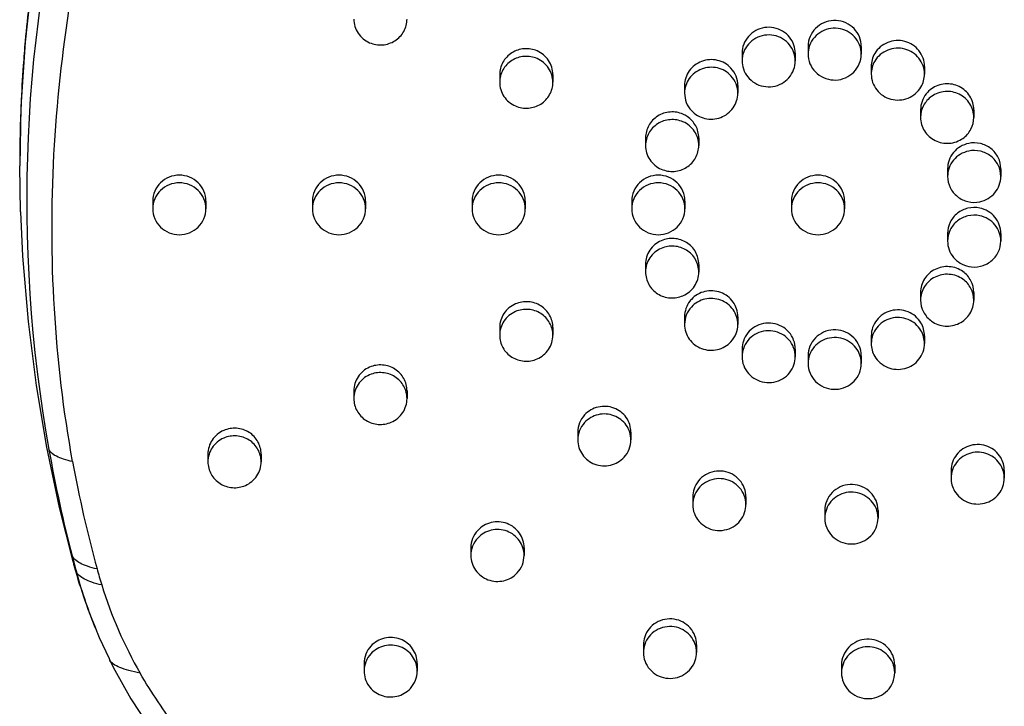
# Model space of a CAD drawing. Header units: millimetres. Extents: x -108 to 621, y -139 to 745.
# Tile 25 of 29: x 232 to 306, y 646 to 698. Entities that reach past the tile are written whole.
import ezdxf

# ---------------------------------------------------------------- set-up
doc = ezdxf.new("R2010")
doc.units = ezdxf.units.MM
doc.header["$LTSCALE"] = 23.1
doc.layers.get('0').update_dxf_attribs({"linetype": 'CONTINUOUS'})

msp = doc.modelspace()

# ---------------------------------------------------------------- linework, layer by layer
at = {"color": 7, "linetype": 'CONTINUOUS'}
for p, q in [((291.145, 695.748), (291.145, 695.173)), ((291.156, 695.951), (291.146, 695.748)), ((295.145, 695.748), (295.145, 695.173)), ((286.183, 695.24), (286.183, 694.665)), ((290.183, 695.24), (290.183, 694.665)), ((291.156, 695.376), (291.146, 695.173)), ((295.134, 694.969), (295.145, 695.173)), ((295.891, 694.247), (295.891, 693.672)), ((299.891, 694.247), (299.891, 693.672)), ((267.966, 693.634), (267.966, 693.058)), ((271.966, 693.634), (271.966, 693.058)), ((281.862, 692.812), (281.862, 692.237)), ((285.862, 692.812), (285.862, 692.237)), ((299.599, 690.998), (299.599, 690.423)), ((303.599, 690.998), (303.599, 690.423)), ((278.929, 688.884), (278.929, 688.309)), ((282.929, 688.884), (282.929, 688.309)), ((231.95, 683.331), (231.894, 686.788)), ((301.629, 686.562), (301.629, 685.987)), ((305.629, 686.562), (305.629, 685.987)), ((241.891, 684.134), (241.891, 683.559)), ((245.891, 684.134), (245.891, 683.559)), ((253.891, 684.134), (253.891, 683.559)), ((257.891, 684.134), (257.891, 683.559)), ((265.891, 684.134), (265.891, 683.559)), ((269.891, 684.134), (269.891, 683.559)), ((277.891, 684.134), (277.891, 683.559)), ((281.891, 684.134), (281.891, 683.559)), ((289.891, 684.134), (289.891, 683.559)), ((293.891, 684.134), (293.891, 683.559)), ((301.629, 681.706), (301.629, 681.131)), ((305.629, 681.706), (305.629, 681.131)), ((278.929, 679.384), (278.929, 678.809)), ((282.929, 679.384), (282.929, 678.809)), ((299.599, 677.269), (299.599, 676.694)), ((303.599, 677.269), (303.599, 676.694)), ((281.862, 675.455), (281.862, 674.88)), ((285.862, 675.455), (285.862, 674.88)), ((267.966, 674.634), (267.966, 674.059)), ((271.966, 674.634), (271.966, 674.059)), ((295.891, 674.02), (295.891, 673.445)), ((299.891, 674.02), (299.891, 673.445)), ((286.183, 673.027), (286.183, 672.452)), ((290.183, 673.027), (290.183, 672.452)), ((295.145, 672.52), (295.134, 672.723)), ((291.145, 672.52), (291.145, 671.944)), ((291.146, 671.944), (291.156, 671.741)), ((295.145, 671.944), (295.134, 672.148)), ((295.145, 672.52), (295.145, 671.944)), ((257.003, 669.884), (257.003, 669.309)), ((261.003, 669.884), (261.003, 669.309)), ((273.832, 666.777), (273.832, 666.201)), ((277.832, 666.777), (277.832, 666.201)), ((246.041, 665.134), (246.041, 664.559)), ((250.041, 665.134), (250.041, 664.559)), ((301.891, 663.907), (301.891, 663.331)), ((305.891, 663.907), (305.891, 663.331)), ((282.475, 661.921), (282.475, 661.345)), ((286.475, 661.921), (286.475, 661.345)), ((292.4, 660.905), (292.4, 660.33)), ((296.399, 660.905), (296.389, 661.109)), ((296.4, 660.905), (296.4, 660.33)), ((292.4, 660.33), (292.411, 660.127)), ((296.399, 660.33), (296.389, 660.534)), ((265.802, 658.098), (265.802, 657.523)), ((269.802, 658.098), (269.802, 657.523)), ((235.862, 657.164), (235.904, 657.009)), ((278.766, 650.814), (278.766, 650.239)), ((282.766, 650.814), (282.766, 650.239)), ((257.773, 649.42), (257.773, 648.844)), ((261.773, 649.42), (261.773, 648.844)), ((293.654, 649.291), (293.654, 648.716)), ((297.654, 649.291), (297.643, 649.495)), ((297.654, 649.291), (297.654, 648.716)), ((293.655, 648.716), (293.665, 648.513)), ((297.654, 648.716), (297.643, 648.92))]:
    msp.add_line(p, q, dxfattribs=at)
at = {"color": 9, "linetype": 'CONTINUOUS'}
for p, q in [((231.894, 686.788), (231.894, 686.79)), ((235.903, 657.008), (235.904, 657.002)), ((235.904, 657.009), (235.906, 657.002))]:
    msp.add_line(p, q, dxfattribs=at)
at = {"color": 7, "linetype": 'CONTINUOUS'}
for points in [[(235.617, 714.781), (234.542, 710.45), (233.578, 705.69), (232.83, 700.892), (232.299, 696.065), (231.987, 691.217), (231.894, 686.79)], [(231.95, 683.331), (232.108, 679.992), (232.519, 675.082), (233.126, 670.298), (233.914, 665.646), (234.867, 661.132), (235.861, 657.165)], [(237.771, 651.615), (237.877, 651.368), (238.114, 650.833), (238.359, 650.303), (238.611, 649.778), (238.677, 649.644)], [(238.677, 649.645), (239.055, 648.901), (239.637, 647.828), (240.258, 646.769), (240.916, 645.731), (241.604, 644.719), (242.061, 644.082)]]:
    msp.add_lwpolyline(points, dxfattribs=at)
at = {"color": 9, "linetype": 'CONTINUOUS'}
for centre, radius, start, end in [((339.021, 684.252), 106.599, 164.84872, 190.14367), ((339.424, 686.722), 107.531, 171.85236, 174.97151), ((339.316, 686.732), 107.423, 174.97149, 175.95279), ((339.07, 686.749), 107.176, 175.95252, 177.5335), ((338.524, 686.77), 106.63, 177.53261, 179.9907), ((338.559, 684.09), 106.113, 194.52057, 195.18763), ((243.505, 659.227), 7.917, 195.10462, 196.2386), ((243.689, 659.281), 8.108, 196.24342, 198.46697), ((243.791, 659.167), 8.177, 195.35127, 201.60022), ((244.024, 659.394), 8.462, 198.47457, 201.51755), ((271.049, 665.764), 36.161, 195.18769, 195.40738), ((271.168, 665.8), 36.285, 195.41257, 202.45195)]:
    msp.add_arc(centre, radius, start, end, dxfattribs=at)
at = {"color": 7, "linetype": 'CONTINUOUS'}
for centre, radius, start, end in [((288.271, 695.238), 1.912, 0.07468, 18.41457), ((293.047, 695.171), 1.901, 165.33397, 173.81256), ((288.271, 694.663), 1.912, 0.07472, 18.41454), ((297.798, 694.246), 1.907, 149.25791, 179.95368), ((288.095, 694.668), 1.912, 180.07472, 198.41454), ((297.798, 693.671), 1.907, 149.25794, 179.95365), ((297.984, 693.674), 1.907, 329.25794, 359.95365), ((301.572, 690.95), 1.988, 125.27959, 141.53742), ((280.939, 688.809), 2.02, 56.35746, 66.56098), ((283.808, 675.432), 1.952, 137.23022, 142.5576), ((297.984, 674.019), 1.907, 0.04632, 30.74209), ((297.984, 673.443), 1.907, 0.04635, 30.74206), ((288.095, 673.025), 1.912, 161.58543, 179.92532), ((297.798, 673.447), 1.907, 180.04635, 210.74206), ((288.095, 672.45), 1.912, 161.58546, 179.92528), ((293.229, 671.939), 1.917, 14.65409, 22.90461), ((288.271, 672.455), 1.912, 341.58546, 359.92528), ((293.244, 671.943), 1.901, 6.18744, 14.66603), ((339.876, 684.396), 107.465, 190.13899, 194.50231), ((327.288, 681.122), 92.899, 190.26106, 195.36259), ((303.984, 663.905), 1.907, 0.04632, 30.74209), ((303.984, 663.33), 1.907, 0.04635, 30.74206), ((303.798, 663.333), 1.907, 180.04635, 210.74206), ((284.387, 661.918), 1.912, 161.58543, 179.92532), ((284.387, 661.343), 1.912, 161.58546, 179.92528), ((284.563, 661.348), 1.912, 341.58546, 359.92528), ((294.484, 660.325), 1.917, 14.65409, 22.90461), ((294.499, 660.329), 1.901, 6.18744, 14.66603), ((277.346, 668.341), 42.965, 195.28968, 202.43742), ((278.377, 667.689), 42.178, 195.36905, 197.07229), ((268.548, 664.679), 31.898, 197.08695, 210.09692), ((271.266, 665.839), 36.39, 202.45008, 203.00961), ((280.678, 650.812), 1.912, 161.58543, 179.92532), ((280.678, 650.236), 1.912, 161.58546, 179.92528), ((280.855, 650.241), 1.912, 341.58546, 359.92528), ((295.738, 648.711), 1.917, 14.65409, 22.90461), ((295.753, 648.715), 1.901, 6.18744, 14.66603)]:
    msp.add_arc(centre, radius, start, end, dxfattribs=at)
for points, knots in [([(235.874, 664.574), (235.186, 668.368), (234.279, 676.047), (234.261, 687.637), (235.509, 699.161), (237.164, 706.715), (238.192, 710.436)], [0, 0, 0, 0, 0.249962, 0.499842, 0.749804, 1, 1, 1, 1]), ([(257.003, 697.808), (257.003, 697.622), (257.059, 697.246), (257.304, 696.732), (257.688, 696.306), (258.016, 696.106), (258.19, 696.03)], [0, 0, 0, 0, 0.247833, 0.496732, 0.747407, 1, 1, 1, 1]), ([(258.19, 696.03), (258.491, 695.9), (259.167, 695.786), (260.133, 696.105), (260.833, 696.834), (261.003, 697.488), (261.003, 697.808)], [0, 0, 0, 0, 0.25254, 0.504557, 0.753642, 1, 1, 1, 1]), ([(290.085, 695.842), (290.012, 696.06), (289.784, 696.474), (289.247, 696.936), (288.58, 697.19), (287.864, 697.203), (287.188, 696.976), (286.632, 696.533), (286.268, 695.931), (286.183, 695.469), (286.183, 695.24)], [0, 0, 0, 0, 0.123894, 0.248904, 0.374972, 0.501481, 0.627633, 0.752789, 0.876786, 1, 1, 1, 1]), ([(295.145, 695.748), (295.145, 695.993), (295.047, 696.49), (294.628, 697.123), (294, 697.56), (293.252, 697.739), (292.489, 697.636), (291.818, 697.266), (291.334, 696.68), (291.183, 696.195), (291.156, 695.951)], [0, 0, 0, 0, 0.123412, 0.247631, 0.373115, 0.499549, 0.626112, 0.751917, 0.876467, 1, 1, 1, 1]), ([(295.145, 695.173), (295.145, 695.406), (295.057, 695.88), (294.675, 696.492), (294.098, 696.933), (293.398, 697.146), (292.667, 697.107), (291.997, 696.818), (291.473, 696.317), (291.267, 695.88), (291.207, 695.653)], [0, 0, 0, 0, 0.123316, 0.247359, 0.372607, 0.498838, 0.625361, 0.751344, 0.876208, 1, 1, 1, 1]), ([(290.085, 695.267), (290.012, 695.484), (289.784, 695.899), (289.247, 696.361), (288.58, 696.614), (287.864, 696.628), (287.188, 696.4), (286.632, 695.958), (286.268, 695.356), (286.183, 694.893), (286.183, 694.665)], [0, 0, 0, 0, 0.123894, 0.248903, 0.374972, 0.501482, 0.627632, 0.752789, 0.876787, 1, 1, 1, 1]), ([(270.779, 695.412), (270.479, 695.542), (269.802, 695.656), (268.837, 695.337), (268.137, 694.608), (267.966, 693.954), (267.966, 693.634)], [0, 0, 0, 0, 0.25254, 0.504556, 0.753641, 1, 1, 1, 1]), ([(299.891, 694.247), (299.891, 694.459), (299.819, 694.886), (299.505, 695.456), (299.02, 695.896), (298.417, 696.161), (297.758, 696.224), (297.114, 696.078), (296.551, 695.739), (296.268, 695.404), (296.159, 695.22)], [0, 0, 0, 0, 0.1231, 0.246875, 0.371707, 0.49754, 0.623911, 0.750145, 0.875599, 1, 1, 1, 1]), ([(299.891, 693.672), (299.891, 693.884), (299.819, 694.311), (299.505, 694.881), (299.02, 695.321), (298.417, 695.586), (297.758, 695.649), (297.114, 695.503), (296.551, 695.164), (296.268, 694.829), (296.159, 694.645)], [0, 0, 0, 0, 0.1231, 0.246877, 0.371708, 0.497539, 0.623911, 0.750146, 0.875599, 1, 1, 1, 1]), ([(270.779, 694.837), (270.479, 694.967), (269.802, 695.081), (268.837, 694.762), (268.137, 694.033), (267.966, 693.378), (267.966, 693.058)], [0, 0, 0, 0, 0.25254, 0.504557, 0.753642, 1, 1, 1, 1]), ([(271.966, 693.634), (271.966, 693.82), (271.91, 694.196), (271.665, 694.71), (271.282, 695.136), (270.954, 695.336), (270.779, 695.412)], [0, 0, 0, 0, 0.247831, 0.49673, 0.747407, 1, 1, 1, 1]), ([(271.966, 693.058), (271.966, 693.245), (271.91, 693.62), (271.665, 694.135), (271.282, 694.56), (270.954, 694.761), (270.779, 694.837)], [0, 0, 0, 0, 0.247833, 0.496732, 0.747407, 1, 1, 1, 1]), ([(291.146, 695.173), (291.146, 694.928), (291.244, 694.43), (291.662, 693.798), (292.291, 693.361), (293.039, 693.182), (293.802, 693.284), (294.473, 693.655), (294.957, 694.241), (295.108, 694.725), (295.134, 694.969)], [0, 0, 0, 0, 0.123412, 0.247631, 0.373116, 0.499549, 0.626111, 0.751917, 0.876467, 1, 1, 1, 1]), ([(285.348, 694.115), (285.213, 694.26), (284.898, 694.512), (284.334, 694.734), (283.729, 694.784), (283.135, 694.658), (282.606, 694.366), (282.19, 693.933), (281.923, 693.4), (281.862, 693.007), (281.862, 692.812)], [0, 0, 0, 0, 0.124987, 0.250838, 0.377149, 0.503327, 0.628841, 0.753381, 0.876976, 1, 1, 1, 1]), ([(285.348, 693.54), (285.213, 693.685), (284.898, 693.937), (284.334, 694.159), (283.729, 694.209), (283.135, 694.082), (282.606, 693.79), (282.19, 693.358), (281.923, 692.825), (281.862, 692.432), (281.862, 692.237)], [0, 0, 0, 0, 0.124987, 0.250837, 0.377148, 0.503328, 0.628841, 0.753379, 0.876975, 1, 1, 1, 1]), ([(285.861, 692.812), (285.861, 693.049), (285.771, 693.528), (285.51, 693.94), (285.348, 694.115)], [0, 0, 0, 0, 0.49828, 1, 1, 1, 1]), ([(286.281, 694.064), (286.353, 693.846), (286.581, 693.432), (287.119, 692.969), (287.786, 692.716), (288.501, 692.702), (289.178, 692.93), (289.733, 693.372), (290.098, 693.975), (290.183, 694.437), (290.183, 694.665)], [0, 0, 0, 0, 0.123894, 0.248903, 0.374972, 0.501482, 0.627632, 0.752789, 0.876787, 1, 1, 1, 1]), ([(285.861, 692.237), (285.861, 692.474), (285.771, 692.953), (285.51, 693.365), (285.348, 693.54)], [0, 0, 0, 0, 0.498279, 1, 1, 1, 1]), ([(295.891, 693.672), (295.891, 693.461), (295.964, 693.033), (296.278, 692.464), (296.762, 692.023), (297.366, 691.758), (298.024, 691.695), (298.668, 691.841), (299.231, 692.18), (299.514, 692.515), (299.623, 692.699)], [0, 0, 0, 0, 0.1231, 0.246877, 0.371708, 0.497539, 0.623911, 0.750146, 0.875599, 1, 1, 1, 1]), ([(267.966, 693.058), (267.966, 692.872), (268.022, 692.496), (268.267, 691.982), (268.65, 691.557), (268.978, 691.356), (269.153, 691.28)], [0, 0, 0, 0, 0.247833, 0.496732, 0.747407, 1, 1, 1, 1]), ([(269.153, 691.28), (269.453, 691.15), (270.13, 691.036), (271.095, 691.355), (271.795, 692.084), (271.966, 692.739), (271.966, 693.058)], [0, 0, 0, 0, 0.25254, 0.504557, 0.753642, 1, 1, 1, 1]), ([(303.599, 690.998), (303.599, 691.176), (303.548, 691.534), (303.325, 692.029), (302.972, 692.447), (302.368, 692.857), (301.437, 693.04), (300.718, 692.781), (300.424, 692.573)], [0, 0, 0, 0, 0.123553, 0.247597, 0.372468, 0.49826, 0.749399, 1, 1, 1, 1]), ([(281.862, 692.237), (281.862, 692.001), (281.952, 691.521), (282.213, 691.11), (282.375, 690.935)], [0, 0, 0, 0, 0.498279, 1, 1, 1, 1]), ([(282.375, 690.935), (282.51, 690.79), (282.826, 690.538), (283.389, 690.316), (283.994, 690.265), (284.588, 690.392), (285.117, 690.684), (285.534, 691.116), (285.8, 691.649), (285.861, 692.042), (285.861, 692.237)], [0, 0, 0, 0, 0.124987, 0.250837, 0.377148, 0.503328, 0.628841, 0.753379, 0.876975, 1, 1, 1, 1]), ([(300.015, 692.186), (299.883, 692.019), (299.672, 691.639), (299.599, 691.21), (299.599, 690.998)], [0, 0, 0, 0, 0.501355, 1, 1, 1, 1]), ([(300.424, 691.997), (300.173, 691.821), (299.751, 691.345), (299.599, 690.726), (299.599, 690.423)], [0, 0, 0, 0, 0.502564, 1, 1, 1, 1]), ([(303.599, 690.423), (303.599, 690.601), (303.548, 690.959), (303.325, 691.454), (302.972, 691.872), (302.368, 692.282), (301.437, 692.465), (300.718, 692.206), (300.424, 691.997)], [0, 0, 0, 0, 0.123555, 0.247597, 0.372467, 0.498259, 0.7494, 1, 1, 1, 1]), ([(281.742, 690.662), (281.441, 690.792), (280.765, 690.906), (279.799, 690.587), (279.099, 689.858), (278.929, 689.204), (278.929, 688.884)], [0, 0, 0, 0, 0.25254, 0.504556, 0.753641, 1, 1, 1, 1]), ([(282.929, 688.884), (282.929, 689.196), (282.767, 689.834), (282.321, 690.315), (282.058, 690.49)], [0, 0, 0, 0, 0.497303, 1, 1, 1, 1]), ([(299.599, 690.423), (299.599, 690.245), (299.65, 689.887), (299.873, 689.392), (300.226, 688.974), (300.83, 688.564), (301.762, 688.381), (302.48, 688.64), (302.775, 688.848)], [0, 0, 0, 0, 0.123555, 0.247597, 0.372467, 0.498259, 0.7494, 1, 1, 1, 1]), ([(302.775, 688.848), (303.025, 689.025), (303.448, 689.501), (303.599, 690.12), (303.599, 690.423)], [0, 0, 0, 0, 0.502564, 1, 1, 1, 1]), ([(281.742, 690.087), (281.441, 690.217), (280.765, 690.331), (279.799, 690.012), (279.099, 689.283), (278.929, 688.628), (278.929, 688.309)], [0, 0, 0, 0, 0.25254, 0.504557, 0.753642, 1, 1, 1, 1]), ([(282.929, 688.309), (282.929, 688.495), (282.873, 688.871), (282.628, 689.385), (282.244, 689.81), (281.916, 690.011), (281.742, 690.087)], [0, 0, 0, 0, 0.247833, 0.496732, 0.747407, 1, 1, 1, 1]), ([(278.929, 688.309), (278.929, 688.122), (278.984, 687.747), (279.229, 687.232), (279.613, 686.807), (279.941, 686.606), (280.115, 686.53)], [0, 0, 0, 0, 0.247833, 0.496732, 0.747407, 1, 1, 1, 1]), ([(280.115, 686.53), (280.416, 686.4), (281.092, 686.286), (282.058, 686.605), (282.758, 687.334), (282.929, 687.989), (282.929, 688.309)], [0, 0, 0, 0, 0.25254, 0.504557, 0.753642, 1, 1, 1, 1]), ([(303.213, 688.466), (302.993, 688.42), (302.565, 688.255), (302.046, 687.813), (301.707, 687.227), (301.629, 686.782), (301.629, 686.562)], [0, 0, 0, 0, 0.253013, 0.503954, 0.752703, 1, 1, 1, 1]), ([(305.629, 686.562), (305.629, 686.849), (305.493, 687.433), (304.925, 688.128), (304.11, 688.518), (303.501, 688.525), (303.213, 688.466)], [0, 0, 0, 0, 0.24653, 0.495348, 0.746998, 1, 1, 1, 1]), ([(303.213, 687.89), (302.993, 687.845), (302.565, 687.68), (302.046, 687.238), (301.707, 686.651), (301.629, 686.207), (301.629, 685.987)], [0, 0, 0, 0, 0.253012, 0.503952, 0.752702, 1, 1, 1, 1]), ([(305.629, 685.987), (305.629, 686.273), (305.493, 686.858), (304.925, 687.553), (304.11, 687.943), (303.501, 687.95), (303.213, 687.89)], [0, 0, 0, 0, 0.246527, 0.495348, 0.746998, 1, 1, 1, 1]), ([(243.891, 686.08), (243.631, 686.08), (243.108, 685.98), (242.443, 685.549), (241.996, 684.902), (241.891, 684.387), (241.891, 684.134)], [0, 0, 0, 0, 0.253159, 0.50444, 0.753147, 1, 1, 1, 1]), ([(245.891, 684.134), (245.891, 684.387), (245.786, 684.902), (245.339, 685.549), (244.674, 685.98), (244.151, 686.08), (243.891, 686.08)], [0, 0, 0, 0, 0.246853, 0.49556, 0.746841, 1, 1, 1, 1]), ([(255.891, 686.08), (255.631, 686.08), (255.108, 685.98), (254.443, 685.549), (253.996, 684.902), (253.891, 684.387), (253.891, 684.134)], [0, 0, 0, 0, 0.253159, 0.50444, 0.753147, 1, 1, 1, 1]), ([(257.891, 684.134), (257.891, 684.387), (257.786, 684.902), (257.339, 685.549), (256.674, 685.98), (256.151, 686.08), (255.891, 686.08)], [0, 0, 0, 0, 0.246853, 0.49556, 0.746841, 1, 1, 1, 1]), ([(267.891, 686.08), (267.631, 686.08), (267.108, 685.98), (266.443, 685.549), (265.996, 684.902), (265.891, 684.387), (265.891, 684.134)], [0, 0, 0, 0, 0.253159, 0.50444, 0.753147, 1, 1, 1, 1]), ([(269.891, 684.134), (269.891, 684.387), (269.786, 684.902), (269.339, 685.549), (268.674, 685.98), (268.151, 686.08), (267.891, 686.08)], [0, 0, 0, 0, 0.246853, 0.49556, 0.746841, 1, 1, 1, 1]), ([(279.891, 686.08), (279.631, 686.08), (279.108, 685.98), (278.443, 685.549), (277.996, 684.902), (277.891, 684.387), (277.891, 684.134)], [0, 0, 0, 0, 0.253159, 0.50444, 0.753147, 1, 1, 1, 1]), ([(281.891, 684.134), (281.891, 684.387), (281.786, 684.902), (281.339, 685.549), (280.674, 685.98), (280.151, 686.08), (279.891, 686.08)], [0, 0, 0, 0, 0.246853, 0.49556, 0.746841, 1, 1, 1, 1]), ([(291.891, 686.08), (291.631, 686.08), (291.108, 685.98), (290.443, 685.549), (289.996, 684.902), (289.891, 684.387), (289.891, 684.134)], [0, 0, 0, 0, 0.253159, 0.50444, 0.753147, 1, 1, 1, 1]), ([(293.891, 684.134), (293.891, 684.387), (293.786, 684.902), (293.339, 685.549), (292.674, 685.98), (292.151, 686.08), (291.891, 686.08)], [0, 0, 0, 0, 0.246853, 0.49556, 0.746841, 1, 1, 1, 1]), ([(301.629, 685.987), (301.629, 685.7), (301.765, 685.115), (302.333, 684.42), (303.148, 684.03), (303.757, 684.023), (304.045, 684.083)], [0, 0, 0, 0, 0.246527, 0.495348, 0.746998, 1, 1, 1, 1]), ([(304.045, 684.083), (304.265, 684.128), (304.692, 684.293), (305.211, 684.736), (305.55, 685.322), (305.629, 685.767), (305.629, 685.987)], [0, 0, 0, 0, 0.253012, 0.503952, 0.752702, 1, 1, 1, 1]), ([(243.891, 685.505), (243.631, 685.505), (243.108, 685.405), (242.443, 684.973), (241.996, 684.327), (241.891, 683.812), (241.891, 683.559)], [0, 0, 0, 0, 0.253159, 0.504439, 0.753149, 1, 1, 1, 1]), ([(245.891, 683.559), (245.891, 683.812), (245.786, 684.327), (245.339, 684.973), (244.674, 685.405), (244.151, 685.505), (243.891, 685.505)], [0, 0, 0, 0, 0.246851, 0.495561, 0.746841, 1, 1, 1, 1]), ([(255.891, 685.505), (255.631, 685.505), (255.108, 685.405), (254.443, 684.973), (253.996, 684.327), (253.891, 683.812), (253.891, 683.559)], [0, 0, 0, 0, 0.253159, 0.504439, 0.753149, 1, 1, 1, 1]), ([(257.891, 683.559), (257.891, 683.812), (257.786, 684.327), (257.339, 684.973), (256.674, 685.405), (256.151, 685.505), (255.891, 685.505)], [0, 0, 0, 0, 0.246851, 0.495561, 0.746841, 1, 1, 1, 1]), ([(267.891, 685.505), (267.631, 685.505), (267.108, 685.405), (266.443, 684.973), (265.996, 684.327), (265.891, 683.812), (265.891, 683.559)], [0, 0, 0, 0, 0.253159, 0.504439, 0.753149, 1, 1, 1, 1]), ([(269.891, 683.559), (269.891, 683.812), (269.786, 684.327), (269.339, 684.973), (268.674, 685.405), (268.151, 685.505), (267.891, 685.505)], [0, 0, 0, 0, 0.246851, 0.495561, 0.746841, 1, 1, 1, 1]), ([(279.891, 685.505), (279.631, 685.505), (279.108, 685.405), (278.443, 684.973), (277.996, 684.327), (277.891, 683.812), (277.891, 683.559)], [0, 0, 0, 0, 0.253159, 0.504439, 0.753149, 1, 1, 1, 1]), ([(281.891, 683.559), (281.891, 683.812), (281.786, 684.327), (281.339, 684.973), (280.674, 685.405), (280.151, 685.505), (279.891, 685.505)], [0, 0, 0, 0, 0.246851, 0.495561, 0.746841, 1, 1, 1, 1]), ([(291.891, 685.505), (291.631, 685.505), (291.108, 685.405), (290.443, 684.973), (289.996, 684.327), (289.891, 683.812), (289.891, 683.559)], [0, 0, 0, 0, 0.253159, 0.504439, 0.753149, 1, 1, 1, 1]), ([(293.891, 683.559), (293.891, 683.812), (293.786, 684.327), (293.339, 684.973), (292.674, 685.405), (292.151, 685.505), (291.891, 685.505)], [0, 0, 0, 0, 0.246851, 0.495561, 0.746841, 1, 1, 1, 1]), ([(241.891, 683.559), (241.891, 683.305), (241.996, 682.791), (242.443, 682.144), (243.108, 681.713), (243.631, 681.612), (243.891, 681.612)], [0, 0, 0, 0, 0.246851, 0.495561, 0.746841, 1, 1, 1, 1]), ([(243.891, 681.612), (244.151, 681.612), (244.674, 681.713), (245.339, 682.144), (245.786, 682.791), (245.891, 683.305), (245.891, 683.559)], [0, 0, 0, 0, 0.253159, 0.504439, 0.753149, 1, 1, 1, 1]), ([(253.891, 683.559), (253.891, 683.305), (253.996, 682.791), (254.443, 682.144), (255.108, 681.713), (255.631, 681.612), (255.891, 681.612)], [0, 0, 0, 0, 0.246851, 0.495561, 0.746841, 1, 1, 1, 1]), ([(255.891, 681.612), (256.151, 681.612), (256.674, 681.713), (257.339, 682.144), (257.786, 682.791), (257.891, 683.305), (257.891, 683.559)], [0, 0, 0, 0, 0.253159, 0.504439, 0.753149, 1, 1, 1, 1]), ([(265.891, 683.559), (265.891, 683.305), (265.996, 682.791), (266.443, 682.144), (267.108, 681.713), (267.631, 681.612), (267.891, 681.612)], [0, 0, 0, 0, 0.246851, 0.495561, 0.746841, 1, 1, 1, 1]), ([(267.891, 681.612), (268.151, 681.612), (268.674, 681.713), (269.339, 682.144), (269.786, 682.791), (269.891, 683.305), (269.891, 683.559)], [0, 0, 0, 0, 0.253159, 0.504439, 0.753149, 1, 1, 1, 1]), ([(277.891, 683.559), (277.891, 683.305), (277.996, 682.791), (278.443, 682.144), (279.108, 681.713), (279.631, 681.612), (279.891, 681.612)], [0, 0, 0, 0, 0.246851, 0.495561, 0.746841, 1, 1, 1, 1]), ([(279.891, 681.612), (280.151, 681.612), (280.674, 681.713), (281.339, 682.144), (281.786, 682.791), (281.891, 683.305), (281.891, 683.559)], [0, 0, 0, 0, 0.253159, 0.504439, 0.753149, 1, 1, 1, 1]), ([(289.891, 683.559), (289.891, 683.305), (289.996, 682.791), (290.443, 682.144), (291.108, 681.713), (291.631, 681.612), (291.891, 681.612)], [0, 0, 0, 0, 0.246851, 0.495561, 0.746841, 1, 1, 1, 1]), ([(291.891, 681.612), (292.151, 681.612), (292.674, 681.713), (293.339, 682.144), (293.786, 682.791), (293.891, 683.305), (293.891, 683.559)], [0, 0, 0, 0, 0.253159, 0.504439, 0.753149, 1, 1, 1, 1]), ([(304.045, 683.61), (303.757, 683.669), (303.148, 683.662), (302.333, 683.272), (301.765, 682.577), (301.629, 681.992), (301.629, 681.706)], [0, 0, 0, 0, 0.253002, 0.504652, 0.75347, 1, 1, 1, 1]), ([(304.045, 683.034), (303.757, 683.094), (303.148, 683.087), (302.333, 682.697), (301.765, 682.002), (301.629, 681.417), (301.629, 681.131)], [0, 0, 0, 0, 0.253002, 0.504652, 0.753473, 1, 1, 1, 1]), ([(305.629, 681.706), (305.629, 681.926), (305.55, 682.371), (305.211, 682.957), (304.692, 683.399), (304.265, 683.564), (304.045, 683.61)], [0, 0, 0, 0, 0.247297, 0.496046, 0.746987, 1, 1, 1, 1]), ([(305.629, 681.131), (305.629, 681.351), (305.55, 681.795), (305.211, 682.382), (304.692, 682.824), (304.265, 682.989), (304.045, 683.034)], [0, 0, 0, 0, 0.247298, 0.496048, 0.746988, 1, 1, 1, 1]), ([(280.115, 681.162), (279.941, 681.086), (279.613, 680.886), (279.229, 680.46), (278.984, 679.946), (278.929, 679.57), (278.929, 679.384)], [0, 0, 0, 0, 0.252593, 0.50327, 0.752169, 1, 1, 1, 1]), ([(282.929, 679.384), (282.929, 679.704), (282.758, 680.359), (282.058, 681.087), (281.092, 681.406), (280.416, 681.292), (280.115, 681.162)], [0, 0, 0, 0, 0.246359, 0.495444, 0.74746, 1, 1, 1, 1]), ([(282.929, 678.809), (282.929, 679.129), (282.758, 679.783), (282.058, 680.512), (281.092, 680.831), (280.416, 680.717), (280.115, 680.587)], [0, 0, 0, 0, 0.246358, 0.495443, 0.74746, 1, 1, 1, 1]), ([(301.629, 681.131), (301.629, 680.911), (301.707, 680.466), (302.046, 679.88), (302.565, 679.437), (302.993, 679.272), (303.213, 679.227)], [0, 0, 0, 0, 0.247298, 0.496048, 0.746988, 1, 1, 1, 1]), ([(303.213, 679.227), (303.501, 679.167), (304.11, 679.174), (304.925, 679.564), (305.493, 680.259), (305.629, 680.844), (305.629, 681.131)], [0, 0, 0, 0, 0.253002, 0.504652, 0.753473, 1, 1, 1, 1]), ([(280.115, 680.587), (279.941, 680.511), (279.613, 680.311), (279.229, 679.885), (278.984, 679.371), (278.929, 678.995), (278.929, 678.809)], [0, 0, 0, 0, 0.252593, 0.503268, 0.752167, 1, 1, 1, 1]), ([(278.929, 678.809), (278.929, 678.489), (279.099, 677.834), (279.799, 677.105), (280.765, 676.787), (281.441, 676.9), (281.742, 677.031)], [0, 0, 0, 0, 0.246358, 0.495443, 0.74746, 1, 1, 1, 1]), ([(281.742, 677.031), (281.916, 677.106), (282.244, 677.307), (282.628, 677.732), (282.873, 678.247), (282.929, 678.622), (282.929, 678.809)], [0, 0, 0, 0, 0.252593, 0.503268, 0.752167, 1, 1, 1, 1]), ([(302.775, 678.844), (302.48, 679.052), (301.762, 679.311), (300.83, 679.128), (300.226, 678.718), (299.873, 678.301), (299.65, 677.806), (299.599, 677.447), (299.599, 677.269)], [0, 0, 0, 0, 0.250601, 0.50174, 0.627532, 0.752403, 0.876447, 1, 1, 1, 1]), ([(302.775, 678.269), (302.48, 678.477), (301.762, 678.736), (300.83, 678.553), (300.226, 678.143), (299.873, 677.726), (299.65, 677.231), (299.599, 676.872), (299.599, 676.694)], [0, 0, 0, 0, 0.2506, 0.501741, 0.627533, 0.752403, 0.876445, 1, 1, 1, 1]), ([(303.599, 677.269), (303.599, 677.573), (303.448, 678.192), (303.025, 678.667), (302.775, 678.844)], [0, 0, 0, 0, 0.497436, 1, 1, 1, 1]), ([(303.599, 676.694), (303.599, 676.998), (303.448, 677.617), (303.025, 678.092), (302.775, 678.269)], [0, 0, 0, 0, 0.497436, 1, 1, 1, 1]), ([(285.861, 675.455), (285.861, 675.65), (285.8, 676.043), (285.534, 676.576), (285.117, 677.008), (284.588, 677.3), (283.994, 677.427), (283.389, 677.377), (282.826, 677.155), (282.51, 676.903), (282.375, 676.758)], [0, 0, 0, 0, 0.123024, 0.246619, 0.371159, 0.496673, 0.622851, 0.749162, 0.875013, 1, 1, 1, 1]), ([(269.153, 676.412), (268.978, 676.336), (268.65, 676.136), (268.267, 675.71), (268.022, 675.196), (267.966, 674.82), (267.966, 674.634)], [0, 0, 0, 0, 0.252593, 0.50327, 0.752169, 1, 1, 1, 1]), ([(271.966, 674.634), (271.966, 674.954), (271.795, 675.609), (271.095, 676.337), (270.13, 676.656), (269.453, 676.542), (269.153, 676.412)], [0, 0, 0, 0, 0.246359, 0.495444, 0.74746, 1, 1, 1, 1]), ([(282.258, 676.619), (282.132, 676.453), (281.931, 676.08), (281.862, 675.662), (281.862, 675.455)], [0, 0, 0, 0, 0.501497, 1, 1, 1, 1]), ([(285.861, 674.88), (285.861, 675.075), (285.8, 675.468), (285.534, 676.001), (285.117, 676.433), (284.588, 676.725), (283.994, 676.852), (283.389, 676.802), (282.826, 676.58), (282.51, 676.328), (282.375, 676.182)], [0, 0, 0, 0, 0.123025, 0.246621, 0.371159, 0.496672, 0.622852, 0.749163, 0.875013, 1, 1, 1, 1]), ([(299.599, 676.694), (299.599, 676.391), (299.751, 675.772), (300.173, 675.297), (300.424, 675.12)], [0, 0, 0, 0, 0.497436, 1, 1, 1, 1]), ([(300.424, 675.12), (300.718, 674.911), (301.437, 674.653), (302.368, 674.836), (302.972, 675.246), (303.325, 675.663), (303.548, 676.158), (303.599, 676.516), (303.599, 676.694)], [0, 0, 0, 0, 0.2506, 0.501741, 0.627533, 0.752403, 0.876445, 1, 1, 1, 1]), ([(269.153, 675.837), (268.978, 675.761), (268.65, 675.561), (268.267, 675.135), (268.022, 674.621), (267.966, 674.245), (267.966, 674.059)], [0, 0, 0, 0, 0.252593, 0.503268, 0.752167, 1, 1, 1, 1]), ([(271.966, 674.059), (271.966, 674.379), (271.795, 675.034), (271.095, 675.762), (270.13, 676.081), (269.453, 675.967), (269.153, 675.837)], [0, 0, 0, 0, 0.246358, 0.495443, 0.74746, 1, 1, 1, 1]), ([(282.375, 676.182), (282.213, 676.008), (281.952, 675.596), (281.862, 675.117), (281.862, 674.88)], [0, 0, 0, 0, 0.501721, 1, 1, 1, 1]), ([(299.623, 674.993), (299.514, 675.177), (299.231, 675.512), (298.668, 675.851), (298.024, 675.997), (297.366, 675.934), (296.762, 675.669), (296.278, 675.228), (295.964, 674.659), (295.891, 674.232), (295.891, 674.02)], [0, 0, 0, 0, 0.124401, 0.249855, 0.376089, 0.50246, 0.628293, 0.753125, 0.8769, 1, 1, 1, 1]), ([(281.862, 674.88), (281.862, 674.685), (281.923, 674.292), (282.19, 673.759), (282.606, 673.327), (283.135, 673.035), (283.729, 672.908), (284.334, 672.959), (284.898, 673.181), (285.213, 673.432), (285.348, 673.578)], [0, 0, 0, 0, 0.123025, 0.246621, 0.371159, 0.496672, 0.622852, 0.749163, 0.875013, 1, 1, 1, 1]), ([(285.348, 673.578), (285.51, 673.753), (285.771, 674.164), (285.861, 674.643), (285.861, 674.88)], [0, 0, 0, 0, 0.501721, 1, 1, 1, 1]), ([(290.183, 673.027), (290.183, 673.255), (290.098, 673.718), (289.733, 674.32), (289.178, 674.762), (288.501, 674.99), (287.786, 674.976), (287.119, 674.723), (286.581, 674.261), (286.353, 673.846), (286.281, 673.629)], [0, 0, 0, 0, 0.123214, 0.247211, 0.372367, 0.498519, 0.625028, 0.751096, 0.876106, 1, 1, 1, 1]), ([(299.623, 674.418), (299.514, 674.602), (299.231, 674.937), (298.668, 675.276), (298.024, 675.422), (297.366, 675.359), (296.762, 675.094), (296.278, 674.653), (295.964, 674.084), (295.891, 673.657), (295.891, 673.445)], [0, 0, 0, 0, 0.124401, 0.249854, 0.376089, 0.502461, 0.628292, 0.753123, 0.8769, 1, 1, 1, 1]), ([(290.183, 672.452), (290.183, 672.68), (290.098, 673.143), (289.733, 673.745), (289.178, 674.187), (288.501, 674.415), (287.786, 674.401), (287.119, 674.148), (286.581, 673.686), (286.353, 673.271), (286.281, 673.053)], [0, 0, 0, 0, 0.123213, 0.247211, 0.372368, 0.498518, 0.625028, 0.751097, 0.876106, 1, 1, 1, 1]), ([(295.134, 672.723), (295.108, 672.967), (294.957, 673.452), (294.473, 674.038), (293.802, 674.408), (293.039, 674.51), (292.291, 674.331), (291.662, 673.895), (291.244, 673.262), (291.146, 672.765), (291.146, 672.52)], [0, 0, 0, 0, 0.123533, 0.248083, 0.373888, 0.500451, 0.626885, 0.752369, 0.876588, 1, 1, 1, 1]), ([(267.966, 674.059), (267.966, 673.739), (268.137, 673.084), (268.837, 672.355), (269.802, 672.037), (270.479, 672.15), (270.779, 672.281)], [0, 0, 0, 0, 0.246358, 0.495443, 0.74746, 1, 1, 1, 1]), ([(270.779, 672.281), (270.954, 672.356), (271.282, 672.557), (271.665, 672.982), (271.91, 673.497), (271.966, 673.872), (271.966, 674.059)], [0, 0, 0, 0, 0.252593, 0.503268, 0.752167, 1, 1, 1, 1]), ([(294.995, 672.685), (294.908, 672.891), (294.657, 673.278), (294.108, 673.695), (293.447, 673.908), (292.751, 673.892), (292.101, 673.649), (291.572, 673.207), (291.226, 672.616), (291.146, 672.167), (291.146, 671.944)], [0, 0, 0, 0, 0.12404, 0.249225, 0.375353, 0.501812, 0.627841, 0.752871, 0.876761, 1, 1, 1, 1]), ([(296.159, 672.472), (296.268, 672.288), (296.551, 671.953), (297.114, 671.614), (297.758, 671.468), (298.417, 671.531), (299.02, 671.796), (299.505, 672.237), (299.819, 672.806), (299.891, 673.234), (299.891, 673.445)], [0, 0, 0, 0, 0.124401, 0.249854, 0.376089, 0.502461, 0.628292, 0.753123, 0.8769, 1, 1, 1, 1]), ([(286.183, 672.452), (286.183, 672.224), (286.268, 671.761), (286.632, 671.159), (287.188, 670.717), (287.864, 670.489), (288.58, 670.503), (289.247, 670.756), (289.784, 671.218), (290.012, 671.633), (290.085, 671.851)], [0, 0, 0, 0, 0.123213, 0.247211, 0.372368, 0.498518, 0.625028, 0.751097, 0.876106, 1, 1, 1, 1]), ([(291.156, 671.741), (291.183, 671.497), (291.334, 671.012), (291.818, 670.426), (292.489, 670.056), (293.252, 669.954), (294, 670.133), (294.628, 670.569), (295.047, 671.202), (295.145, 671.699), (295.145, 671.944)], [0, 0, 0, 0, 0.123533, 0.248083, 0.373889, 0.500451, 0.626884, 0.752369, 0.876588, 1, 1, 1, 1]), ([(258.19, 671.662), (258.016, 671.587), (257.688, 671.386), (257.304, 670.96), (257.059, 670.446), (257.003, 670.07), (257.003, 669.884)], [0, 0, 0, 0, 0.252593, 0.50327, 0.752169, 1, 1, 1, 1]), ([(261.003, 669.884), (261.003, 670.204), (260.833, 670.859), (260.133, 671.588), (259.167, 671.906), (258.491, 671.792), (258.19, 671.662)], [0, 0, 0, 0, 0.246359, 0.495444, 0.74746, 1, 1, 1, 1]), ([(261.003, 669.309), (261.003, 669.629), (260.833, 670.284), (260.133, 671.012), (259.167, 671.331), (258.491, 671.217), (258.19, 671.087)], [0, 0, 0, 0, 0.246358, 0.495443, 0.74746, 1, 1, 1, 1]), ([(258.19, 671.087), (258.016, 671.011), (257.688, 670.811), (257.304, 670.385), (257.059, 669.871), (257.003, 669.495), (257.003, 669.309)], [0, 0, 0, 0, 0.252593, 0.503268, 0.752167, 1, 1, 1, 1]), ([(257.003, 669.309), (257.003, 668.989), (257.174, 668.334), (257.874, 667.605), (258.84, 667.287), (259.516, 667.4), (259.817, 667.531)], [0, 0, 0, 0, 0.246358, 0.495443, 0.74746, 1, 1, 1, 1]), ([(259.817, 667.531), (259.991, 667.606), (260.319, 667.807), (260.703, 668.232), (260.948, 668.747), (261.003, 669.123), (261.003, 669.309)], [0, 0, 0, 0, 0.252593, 0.503268, 0.752167, 1, 1, 1, 1]), ([(277.832, 666.777), (277.832, 666.971), (277.771, 667.364), (277.504, 667.898), (277.087, 668.33), (276.558, 668.622), (275.964, 668.748), (275.359, 668.698), (274.796, 668.476), (274.48, 668.224), (274.346, 668.079)], [0, 0, 0, 0, 0.123024, 0.246619, 0.371159, 0.496673, 0.622851, 0.749162, 0.875013, 1, 1, 1, 1]), ([(274.346, 668.079), (274.184, 667.904), (273.923, 667.493), (273.832, 667.013), (273.832, 666.777)], [0, 0, 0, 0, 0.50172, 1, 1, 1, 1]), ([(274.346, 667.504), (274.184, 667.329), (273.923, 666.917), (273.832, 666.438), (273.832, 666.201)], [0, 0, 0, 0, 0.501721, 1, 1, 1, 1]), ([(277.832, 666.201), (277.832, 666.396), (277.771, 666.789), (277.504, 667.323), (277.087, 667.755), (276.558, 668.047), (275.964, 668.173), (275.359, 668.123), (274.796, 667.901), (274.48, 667.649), (274.346, 667.504)], [0, 0, 0, 0, 0.123025, 0.246621, 0.371159, 0.496672, 0.622852, 0.749163, 0.875013, 1, 1, 1, 1]), ([(247.227, 666.912), (247.053, 666.837), (246.725, 666.636), (246.341, 666.211), (246.097, 665.696), (246.041, 665.32), (246.041, 665.134)], [0, 0, 0, 0, 0.252593, 0.50327, 0.752169, 1, 1, 1, 1]), ([(250.041, 665.134), (250.041, 665.454), (249.87, 666.109), (249.17, 666.838), (248.205, 667.156), (247.528, 667.042), (247.227, 666.912)], [0, 0, 0, 0, 0.246359, 0.495444, 0.74746, 1, 1, 1, 1]), ([(247.227, 666.337), (247.053, 666.261), (246.725, 666.061), (246.341, 665.635), (246.097, 665.121), (246.041, 664.745), (246.041, 664.559)], [0, 0, 0, 0, 0.252593, 0.503268, 0.752167, 1, 1, 1, 1]), ([(250.041, 664.559), (250.041, 664.879), (249.87, 665.534), (249.17, 666.262), (248.205, 666.581), (247.528, 666.467), (247.227, 666.337)], [0, 0, 0, 0, 0.246358, 0.495443, 0.74746, 1, 1, 1, 1]), ([(273.832, 666.201), (273.832, 666.007), (273.893, 665.614), (274.16, 665.08), (274.577, 664.648), (275.106, 664.356), (275.699, 664.23), (276.305, 664.28), (276.868, 664.502), (277.184, 664.754), (277.318, 664.899)], [0, 0, 0, 0, 0.123025, 0.246621, 0.371159, 0.496672, 0.622852, 0.749163, 0.875013, 1, 1, 1, 1]), ([(277.318, 664.899), (277.48, 665.074), (277.741, 665.486), (277.832, 665.965), (277.832, 666.201)], [0, 0, 0, 0, 0.501721, 1, 1, 1, 1]), ([(305.623, 664.88), (305.514, 665.064), (305.231, 665.399), (304.668, 665.738), (304.024, 665.884), (303.366, 665.821), (302.762, 665.556), (302.278, 665.115), (301.964, 664.546), (301.891, 664.118), (301.891, 663.907)], [0, 0, 0, 0, 0.124401, 0.249855, 0.376089, 0.50246, 0.628293, 0.753125, 0.8769, 1, 1, 1, 1]), ([(305.623, 664.305), (305.514, 664.488), (305.231, 664.823), (304.668, 665.163), (304.024, 665.309), (303.366, 665.246), (302.762, 664.98), (302.278, 664.54), (301.964, 663.971), (301.891, 663.543), (301.891, 663.331)], [0, 0, 0, 0, 0.124401, 0.249854, 0.376089, 0.502461, 0.628292, 0.753123, 0.8769, 1, 1, 1, 1]), ([(246.041, 664.559), (246.041, 664.239), (246.212, 663.584), (246.912, 662.855), (247.877, 662.537), (248.553, 662.65), (248.854, 662.781)], [0, 0, 0, 0, 0.246358, 0.495443, 0.74746, 1, 1, 1, 1]), ([(248.854, 662.781), (249.029, 662.856), (249.356, 663.057), (249.74, 663.482), (249.985, 663.997), (250.041, 664.373), (250.041, 664.559)], [0, 0, 0, 0, 0.252593, 0.503268, 0.752167, 1, 1, 1, 1]), ([(286.475, 661.921), (286.475, 662.149), (286.39, 662.611), (286.025, 663.214), (285.47, 663.656), (284.793, 663.883), (284.078, 663.87), (283.41, 663.616), (282.873, 663.154), (282.645, 662.74), (282.573, 662.522)], [0, 0, 0, 0, 0.123214, 0.247211, 0.372367, 0.498519, 0.625028, 0.751096, 0.876106, 1, 1, 1, 1]), ([(286.475, 661.345), (286.475, 661.574), (286.39, 662.036), (286.025, 662.638), (285.47, 663.081), (284.793, 663.308), (284.078, 663.295), (283.41, 663.041), (282.873, 662.579), (282.645, 662.165), (282.573, 661.947)], [0, 0, 0, 0, 0.123213, 0.247211, 0.372368, 0.498518, 0.625028, 0.751097, 0.876106, 1, 1, 1, 1]), ([(302.159, 662.358), (302.268, 662.174), (302.551, 661.839), (303.114, 661.5), (303.758, 661.354), (304.417, 661.417), (305.02, 661.683), (305.505, 662.123), (305.819, 662.692), (305.891, 663.12), (305.891, 663.331)], [0, 0, 0, 0, 0.124401, 0.249854, 0.376089, 0.502461, 0.628292, 0.753123, 0.8769, 1, 1, 1, 1]), ([(296.389, 661.109), (296.362, 661.353), (296.211, 661.837), (295.727, 662.424), (295.056, 662.794), (294.293, 662.896), (293.545, 662.717), (292.917, 662.281), (292.498, 661.648), (292.4, 661.151), (292.4, 660.905)], [0, 0, 0, 0, 0.123533, 0.248083, 0.373888, 0.500451, 0.626885, 0.752369, 0.876588, 1, 1, 1, 1]), ([(296.249, 661.071), (296.162, 661.277), (295.911, 661.663), (295.362, 662.08), (294.701, 662.293), (294.005, 662.278), (293.355, 662.035), (292.826, 661.593), (292.48, 661.002), (292.4, 660.553), (292.4, 660.33)], [0, 0, 0, 0, 0.12404, 0.249225, 0.375353, 0.501812, 0.627841, 0.752871, 0.876761, 1, 1, 1, 1]), ([(282.475, 661.345), (282.475, 661.117), (282.56, 660.655), (282.924, 660.052), (283.479, 659.61), (284.156, 659.383), (284.872, 659.396), (285.539, 659.65), (286.076, 660.112), (286.304, 660.526), (286.377, 660.744)], [0, 0, 0, 0, 0.123213, 0.247211, 0.372368, 0.498518, 0.625028, 0.751097, 0.876106, 1, 1, 1, 1]), ([(269.802, 658.098), (269.802, 658.293), (269.741, 658.686), (269.474, 659.219), (269.057, 659.651), (268.528, 659.943), (267.935, 660.07), (267.329, 660.02), (266.766, 659.798), (266.45, 659.546), (266.316, 659.4)], [0, 0, 0, 0, 0.123024, 0.246619, 0.371159, 0.496673, 0.622851, 0.749162, 0.875013, 1, 1, 1, 1]), ([(292.411, 660.127), (292.437, 659.883), (292.588, 659.398), (293.072, 658.812), (293.743, 658.442), (294.506, 658.34), (295.254, 658.519), (295.883, 658.955), (296.302, 659.588), (296.4, 660.085), (296.4, 660.33)], [0, 0, 0, 0, 0.123533, 0.248083, 0.373889, 0.500451, 0.626884, 0.752369, 0.876588, 1, 1, 1, 1]), ([(266.316, 659.4), (266.154, 659.226), (265.893, 658.814), (265.802, 658.335), (265.802, 658.098)], [0, 0, 0, 0, 0.50172, 1, 1, 1, 1]), ([(269.802, 657.523), (269.802, 657.718), (269.741, 658.111), (269.474, 658.644), (269.057, 659.076), (268.528, 659.368), (267.935, 659.495), (267.329, 659.444), (266.766, 659.222), (266.45, 658.971), (266.316, 658.825)], [0, 0, 0, 0, 0.123025, 0.246621, 0.371159, 0.496672, 0.622852, 0.749163, 0.875013, 1, 1, 1, 1]), ([(266.316, 658.825), (266.154, 658.65), (265.893, 658.239), (265.802, 657.76), (265.802, 657.523)], [0, 0, 0, 0, 0.501721, 1, 1, 1, 1]), ([(265.802, 657.523), (265.802, 657.328), (265.864, 656.935), (266.13, 656.402), (266.547, 655.97), (267.076, 655.678), (267.67, 655.551), (268.275, 655.601), (268.838, 655.823), (269.154, 656.075), (269.289, 656.221)], [0, 0, 0, 0, 0.123025, 0.246621, 0.371159, 0.496672, 0.622852, 0.749163, 0.875013, 1, 1, 1, 1]), ([(269.289, 656.221), (269.451, 656.395), (269.712, 656.807), (269.802, 657.286), (269.802, 657.523)], [0, 0, 0, 0, 0.501721, 1, 1, 1, 1]), ([(282.766, 650.814), (282.767, 651.042), (282.682, 651.505), (282.317, 652.107), (281.762, 652.549), (281.085, 652.777), (280.369, 652.763), (279.702, 652.51), (279.165, 652.048), (278.937, 651.633), (278.864, 651.415)], [0, 0, 0, 0, 0.123214, 0.247211, 0.372367, 0.498519, 0.625028, 0.751096, 0.876106, 1, 1, 1, 1]), ([(282.766, 650.239), (282.767, 650.467), (282.682, 650.929), (282.317, 651.532), (281.762, 651.974), (281.085, 652.202), (280.369, 652.188), (279.702, 651.935), (279.165, 651.472), (278.937, 651.058), (278.864, 650.84)], [0, 0, 0, 0, 0.123213, 0.247211, 0.372368, 0.498518, 0.625028, 0.751097, 0.876106, 1, 1, 1, 1]), ([(261.773, 649.42), (261.773, 649.614), (261.712, 650.007), (261.445, 650.541), (261.028, 650.973), (260.499, 651.265), (259.905, 651.391), (259.3, 651.341), (258.737, 651.119), (258.421, 650.867), (258.287, 650.722)], [0, 0, 0, 0, 0.123024, 0.246619, 0.371159, 0.496673, 0.622851, 0.749162, 0.875013, 1, 1, 1, 1]), ([(297.643, 649.495), (297.617, 649.739), (297.466, 650.223), (296.982, 650.809), (296.31, 651.18), (295.547, 651.282), (294.799, 651.103), (294.171, 650.666), (293.752, 650.034), (293.654, 649.536), (293.654, 649.291)], [0, 0, 0, 0, 0.123533, 0.248083, 0.373888, 0.500451, 0.626885, 0.752369, 0.876588, 1, 1, 1, 1]), ([(258.287, 650.722), (258.125, 650.547), (257.864, 650.135), (257.773, 649.656), (257.773, 649.42)], [0, 0, 0, 0, 0.50172, 1, 1, 1, 1]), ([(261.773, 648.844), (261.773, 649.039), (261.712, 649.432), (261.445, 649.965), (261.028, 650.398), (260.499, 650.69), (259.905, 650.816), (259.3, 650.766), (258.737, 650.544), (258.421, 650.292), (258.287, 650.147)], [0, 0, 0, 0, 0.123025, 0.246621, 0.371159, 0.496672, 0.622852, 0.749163, 0.875013, 1, 1, 1, 1]), ([(297.504, 649.457), (297.416, 649.663), (297.166, 650.049), (296.616, 650.466), (295.955, 650.679), (295.26, 650.664), (294.61, 650.421), (294.08, 649.979), (293.734, 649.388), (293.654, 648.938), (293.654, 648.716)], [0, 0, 0, 0, 0.12404, 0.249225, 0.375353, 0.501812, 0.627841, 0.752871, 0.876761, 1, 1, 1, 1]), ([(258.287, 650.147), (258.125, 649.972), (257.864, 649.56), (257.773, 649.081), (257.773, 648.844)], [0, 0, 0, 0, 0.501721, 1, 1, 1, 1]), ([(278.766, 650.239), (278.766, 650.011), (278.851, 649.548), (279.216, 648.946), (279.771, 648.504), (280.448, 648.276), (281.164, 648.29), (281.831, 648.543), (282.368, 649.005), (282.596, 649.42), (282.669, 649.637)], [0, 0, 0, 0, 0.123213, 0.247211, 0.372368, 0.498518, 0.625028, 0.751097, 0.876106, 1, 1, 1, 1]), ([(244.809, 643.151), (244.45, 643.585), (243.053, 645.349), (241.796, 647.225), (240.951, 648.683)], [0, 0, 0, 0, 0.250494, 1, 1, 1, 1]), ([(257.773, 648.844), (257.773, 648.65), (257.834, 648.257), (258.101, 647.723), (258.518, 647.291), (259.047, 646.999), (259.64, 646.873), (260.246, 646.923), (260.809, 647.145), (261.125, 647.397), (261.259, 647.542)], [0, 0, 0, 0, 0.123025, 0.246621, 0.371159, 0.496672, 0.622852, 0.749163, 0.875013, 1, 1, 1, 1]), ([(261.259, 647.542), (261.421, 647.717), (261.682, 648.129), (261.773, 648.608), (261.773, 648.844)], [0, 0, 0, 0, 0.501721, 1, 1, 1, 1]), ([(293.665, 648.513), (293.691, 648.269), (293.843, 647.784), (294.327, 647.198), (294.998, 646.828), (295.761, 646.725), (296.509, 646.904), (297.137, 647.341), (297.556, 647.974), (297.654, 648.471), (297.654, 648.716)], [0, 0, 0, 0, 0.123533, 0.248083, 0.373889, 0.500451, 0.626884, 0.752369, 0.876588, 1, 1, 1, 1])]:
    msp.add_open_spline(points, degree=3, knots=knots, dxfattribs=at)
at = {"color": 9, "linetype": 'CONTINUOUS'}
for points, knots in [([(235.874, 664.574), (235.641, 664.621), (235.224, 664.724), (234.595, 664.972), (234.209, 665.252), (234.089, 665.478)], [0, 0, 0, 0, 0.34957, 0.624572, 1, 1, 1, 1]), ([(237.708, 656.511), (237.462, 656.565), (237.025, 656.682), (236.463, 656.913), (236.065, 657.168), (235.885, 657.38), (235.835, 657.485)], [0, 0, 0, 0, 0.348672, 0.626011, 0.839089, 1, 1, 1, 1]), ([(238.058, 655.307), (237.808, 655.363), (237.363, 655.481), (236.79, 655.714), (236.384, 655.97), (236.2, 656.184), (236.152, 656.291)], [0, 0, 0, 0, 0.349094, 0.627423, 0.840663, 1, 1, 1, 1]), ([(240.951, 648.683), (240.663, 648.74), (240.143, 648.858), (239.462, 649.082), (238.973, 649.321), (238.732, 649.533), (238.677, 649.644)], [0, 0, 0, 0, 0.349481, 0.635247, 0.851592, 1, 1, 1, 1])]:
    msp.add_open_spline(points, degree=3, knots=knots, dxfattribs=at)

doc.saveas('drawing.dxf')
